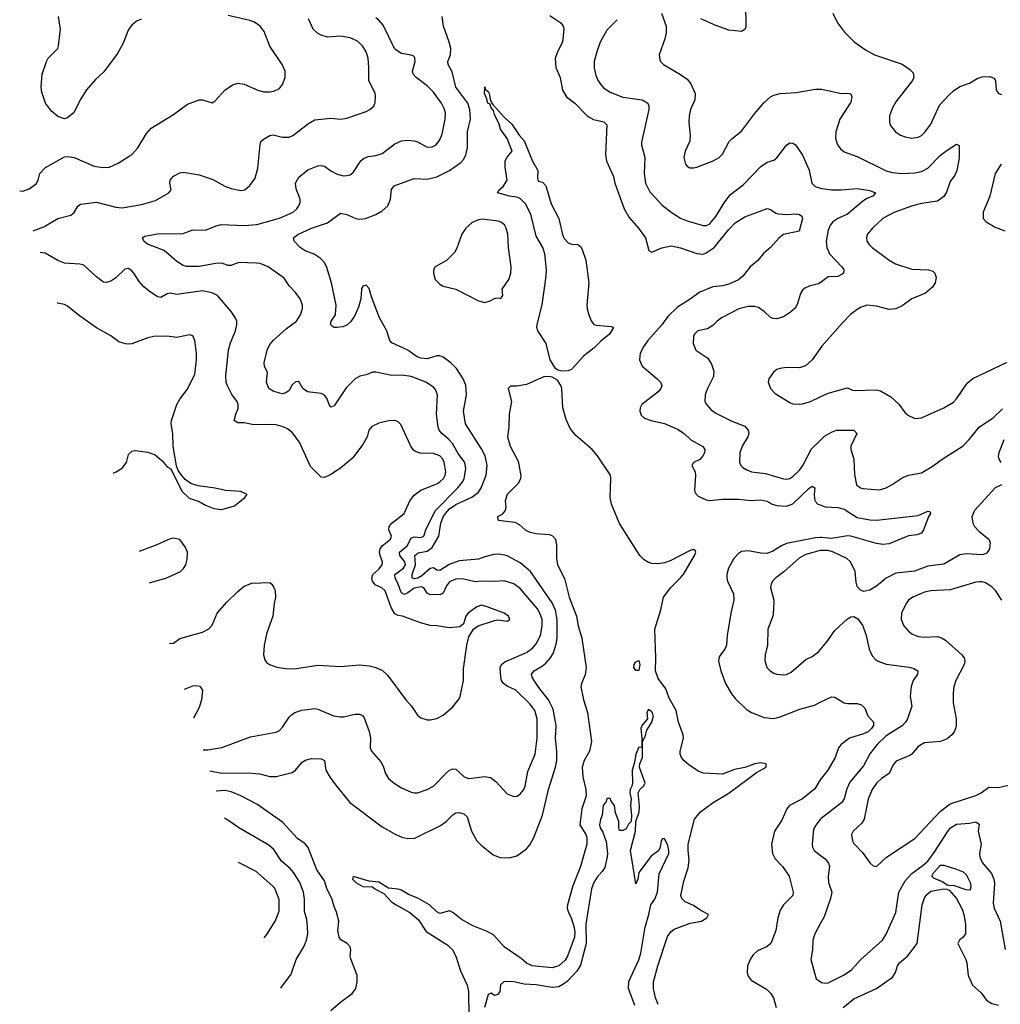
# Model space of a CAD drawing. Header units: inches. Extents: x 1245430 to 1420861, y 606325 to 671315.
# Tile 2 of 256: x 1265011 to 1271122, y 620871 to 627010. Entities that reach past the tile are written whole.
import ezdxf

# ---------------------------------------------------------------- set-up
doc = ezdxf.new("R2010")
doc.units = ezdxf.units.IN
doc.header["$MEASUREMENT"] = 0
doc.layers.add('B2662', color=7, linetype='Continuous')
doc.layers.add('B2672', color=7, linetype='Continuous')

msp = doc.modelspace()

# ---------------------------------------------------------------- linework, layer by layer
at = {"layer": 'B2662', "color": 5}
for points, elevation in [([(1269533.7, 627110), (1269536.7, 626963.3), (1269530, 626948.7), (1269510, 626936), (1269430, 626944.5), (1269350, 626973.7), (1269255.4, 627015.4)], 960), ([(1265011.4, 625943.8), (1265030, 625940.7), (1265070, 625955.3), (1265113.1, 625986.9), (1265125.6, 626010), (1265137.6, 626050), (1265172.2, 626087.8), (1265290, 626154.9), (1265310, 626158), (1265350, 626150.3), (1265475.9, 626095.9), (1265530, 626087.7), (1265570, 626090.3), (1265624.5, 626115.5), (1265709.8, 626170.2), (1265748, 626212), (1265800.6, 626299.4), (1265830, 626334.4), (1265970, 626418), (1266056.6, 626483.4), (1266130.6, 626510.6), (1266150, 626510.7), (1266210, 626491), (1266230, 626504.7), (1266289.8, 626570.2), (1266337, 626603), (1266370, 626614.6), (1266410, 626609), (1266494.8, 626570), (1266530, 626559.5), (1266570, 626559.3), (1266595.1, 626564.9), (1266630, 626582), (1266650, 626606.8), (1266665.6, 626650), (1266665.6, 626690), (1266646, 626730), (1266570, 626844.5), (1266535.6, 626935.6), (1266510, 626969.6), (1266473.7, 626993.7), (1266445.2, 627005.2), (1266310, 627036.4)], 980), ([(1265094.6, 625692.7), (1265161.4, 625718.6), (1265250, 625770.2), (1265329.8, 625790.2), (1265350, 625808.2), (1265373.2, 625846.8), (1265390, 625860.3), (1265490, 625872.7), (1265610, 625842), (1265650, 625837.2), (1265770, 625858.2), (1265857.6, 625882.4), (1265941.6, 625930), (1265954.3, 625950), (1265947.6, 625990), (1265949.6, 626010), (1265970, 626034), (1266010, 626054.8), (1266030, 626058.8), (1266130, 626043), (1266214.1, 626014.1), (1266290, 625973), (1266330, 625958), (1266390, 625946), (1266414, 625950), (1266444.8, 625975.2), (1266478, 626022), (1266494.8, 626085.2), (1266509.6, 626230.4), (1266514.5, 626250), (1266530, 626265.5), (1266570, 626288.4), (1266590, 626292.4), (1266650, 626277.6), (1266690, 626277.6), (1266712.8, 626287.2), (1266810, 626363.6), (1266850, 626385.2), (1266950, 626395.6), (1267010, 626390.3), (1267050, 626396.5), (1267170, 626438.4), (1267193.2, 626450), (1267217.2, 626470), (1267227.3, 626492.7), (1267229.5, 626530.5), (1267225.6, 626550), (1267187.2, 626630), (1267187.3, 626712.7), (1267182, 626770), (1267170.7, 626810), (1267147.3, 626847.3), (1267116.5, 626876.5), (1267070, 626897.7), (1267010, 626907), (1266930, 626902), (1266890, 626914), (1266866.5, 626926.5), (1266841.1, 626950), (1266810, 627014.5)], 960), ([(1265770, 627013.3), (1265739.1, 627000.9), (1265710, 626976.9), (1265690, 626949.6), (1265656.1, 626863.9), (1265621.3, 626798.7), (1265534.8, 626685.2), (1265483.8, 626636.2), (1265427.5, 626572.5), (1265388.2, 626510), (1265347.7, 626430), (1265304.5, 626395.5), (1265290, 626392.7), (1265250, 626407), (1265210, 626439.6), (1265172.6, 626490), (1265150, 626557.2), (1265144.8, 626590), (1265150.9, 626670), (1265177.4, 626750), (1265189.7, 626770), (1265248, 626830), (1265253.5, 626846.5), (1265265.1, 626950), (1265252.8, 627030)], 980), ([(1266155.3, 622456.6), (1266182.7, 622457.3), (1266270, 622472.4), (1266450, 622538.9), (1266610, 622567), (1266630, 622577.6), (1266650, 622598.4), (1266690, 622661.6), (1266704.2, 622675.8), (1266726.6, 622690), (1266770, 622705.5), (1266850, 622714.6), (1266870, 622711.7), (1266966, 622670), (1267010, 622662.4), (1267030, 622662.4), (1267100.4, 622679.6), (1267130, 622678.9), (1267149.1, 622669.1), (1267157, 622657), (1267190, 622571), (1267197, 622530), (1267195.5, 622470), (1267203, 622450), (1267261.5, 622381.5), (1267275.5, 622355.5), (1267290, 622310.8), (1267310, 622279.1), (1267344, 622250), (1267390, 622220.4), (1267450, 622192.4), (1267470, 622188.7), (1267490, 622188.8), (1267550, 622209.1), (1267590, 622231.8), (1267670, 622313.7), (1267690, 622330.3), (1267710, 622338.9), (1267730, 622336.5), (1267781.6, 622290), (1267810, 622279.6), (1267910, 622291.8), (1267945.2, 622285.2), (1267979, 622259), (1268050, 622182.3), (1268090, 622166.9), (1268110, 622169.1), (1268130, 622180.3), (1268152.7, 622210), (1268160.3, 622230), (1268177, 622323), (1268222.9, 622430), (1268235.9, 622530), (1268236.5, 622650), (1268221.9, 622701.9), (1268190, 622743.7), (1268103.1, 622830), (1268050, 622853.7), (1268025.3, 622870), (1268014.3, 622890), (1268009.9, 622910), (1268004.8, 622970), (1268014.5, 622990), (1268034.1, 623005.9), (1268170, 623065.2), (1268210, 623092.9), (1268230, 623117.4), (1268256.1, 623170), (1268267.9, 623230), (1268266.8, 623270), (1268253, 623310), (1268237.4, 623337.4), (1268130, 623464.1), (1268090, 623492.1), (1268030, 623511.3), (1267970, 623506.3), (1267890, 623509.2), (1267850, 623505.7), (1267770, 623524.5), (1267730, 623521.8), (1267690, 623505), (1267670, 623479.8), (1267650, 623433.3), (1267630, 623424.7), (1267565.4, 623425.4), (1267550, 623434.8), (1267530, 623467.7), (1267513.5, 623473.5), (1267470, 623464.5), (1267430, 623435.5), (1267410, 623426.7), (1267390, 623436.8), (1267385.4, 623445.4), (1267370.7, 623490.7), (1267351.9, 623530), (1267349.1, 623550), (1267403.2, 623590), (1267415.2, 623610), (1267412.2, 623630), (1267379.6, 623670), (1267377.5, 623690), (1267425, 623730), (1267450, 623777.2), (1267470, 623786.4), (1267510, 623781.9), (1267530, 623789.3), (1267545.3, 623834.7), (1267603.4, 623950), (1267742.6, 624090), (1267773, 624130), (1267781.1, 624150), (1267792.4, 624210), (1267784.5, 624250), (1267744.1, 624304.1), (1267707.6, 624367.6), (1267679.4, 624399.4), (1267641.1, 624430), (1267626, 624450), (1267619.1, 624470), (1267607.7, 624550), (1267615.1, 624670), (1267603.3, 624703.3), (1267590, 624718.9), (1267542, 624750), (1267450, 624786.2), (1267390, 624793.1), (1267330, 624792.1), (1267230, 624811.3), (1267210, 624811.5), (1267170, 624795.6), (1267130, 624787.8), (1267101.6, 624770), (1267045.7, 624714.3), (1266970, 624602.7), (1266950, 624594), (1266939.3, 624610), (1266924.5, 624650), (1266910, 624669.3), (1266890, 624678.4), (1266804, 624690), (1266776, 624710), (1266750, 624753.2), (1266730, 624751.8), (1266710, 624733.3), (1266690, 624698.9), (1266670, 624682.4), (1266650, 624678), (1266630, 624680.7), (1266590, 624693.7), (1266563.6, 624710), (1266549.7, 624750), (1266555.4, 624810), (1266537.2, 624850), (1266534.2, 624870), (1266554.1, 624950), (1266570, 624984.9), (1266589.9, 625010.1), (1266674.9, 625085.1), (1266735.8, 625130), (1266760.5, 625170), (1266773.3, 625210), (1266773.3, 625230), (1266759.7, 625270), (1266729.8, 625309.8), (1266691.2, 625350), (1266659, 625399), (1266560.5, 625470), (1266510, 625489.8), (1266487.2, 625492.8), (1266375.1, 625495.1), (1266330, 625478.2), (1266310, 625476.8), (1266270, 625491.7), (1266230.7, 625490.7), (1266130, 625471.7), (1266050, 625471.1), (1266030, 625476.9), (1265990, 625502), (1265912.3, 625570), (1265808, 625610), (1265784.4, 625630), (1265776.9, 625650), (1265790, 625659.6), (1265870, 625675.6), (1266030, 625677.4), (1266090, 625698.9), (1266170, 625698.5), (1266234.6, 625725.4), (1266267.6, 625732.4), (1266410, 625727.5), (1266490, 625734), (1266630, 625772.3), (1266715.1, 625810), (1266738, 625830), (1266751.2, 625850), (1266758.9, 625870), (1266758.3, 625890), (1266734.7, 625954.7), (1266730.8, 625990), (1266750, 626028.7), (1266806.8, 626073.2), (1266870, 626098.3), (1266890, 626101.1), (1266910, 626097), (1266950, 626067.6), (1266990, 626046.3), (1267030, 626037), (1267050, 626037.6), (1267070, 626042.4), (1267090, 626056.3), (1267136.2, 626130), (1267154.6, 626145.4), (1267183.1, 626156.9), (1267230, 626162.3), (1267270, 626176), (1267350, 626236.9), (1267390, 626255.6), (1267430, 626259.6), (1267470, 626255.2), (1267490, 626248.9), (1267550, 626216), (1267582.5, 626217.5), (1267607, 626230), (1267630, 626260.5), (1267643.6, 626296.4), (1267663.4, 626390), (1267664, 626430), (1267656.4, 626456.4), (1267639.4, 626490), (1267590, 626558), (1267550, 626598.5), (1267482.9, 626650), (1267464.2, 626670), (1267459.7, 626690), (1267476.2, 626750), (1267474.2, 626774.2), (1267464.1, 626784.1), (1267450, 626789.4), (1267390, 626799.7), (1267350, 626826), (1267276, 626976), (1267250, 627007.4), (1267230, 627021.4)], 940), ([(1266195.7, 622326.4), (1266270, 622311.6), (1266434.4, 622314.4), (1266507, 622307), (1266570, 622291), (1266610, 622290.2), (1266710, 622315.9), (1266730, 622331.5), (1266770, 622378.7), (1266790, 622392.2), (1266830, 622402.4), (1266890, 622400.4), (1266910.5, 622390), (1266918.9, 622330), (1266945.7, 622285.7), (1266978.8, 622238.8), (1267068.5, 622130), (1267270, 621977.6), (1267352, 621932), (1267393.2, 621913.2), (1267430, 621903.8), (1267474.2, 621905.8), (1267634.5, 621985.5), (1267668.4, 622010), (1267710, 622051.5), (1267730, 622064.4), (1267750, 622067.2), (1267779, 622059), (1267799.8, 622039.8), (1267826.3, 621950), (1267860.2, 621890), (1267884.6, 621864.6), (1267962.6, 621802.6), (1268010, 621783), (1268070, 621786), (1268110, 621795.5), (1268170, 621840.7), (1268190, 621864.9), (1268215.4, 621910), (1268268.9, 622050), (1268306, 622210), (1268349.2, 622350), (1268357.5, 622390), (1268359.5, 622450), (1268350.5, 622530), (1268355, 622610), (1268336.6, 622710), (1268306.2, 622770), (1268245.7, 622845.7), (1268216.3, 622890), (1268204.4, 622910), (1268201.4, 622930), (1268218, 622950), (1268270, 622980.5), (1268290, 622997.6), (1268318.8, 623030), (1268337.3, 623062.7), (1268355.8, 623124.2), (1268361, 623159), (1268361.3, 623270), (1268350, 623328.5), (1268330, 623373.2), (1268195.4, 623570), (1268130, 623622.5), (1268050, 623666.2), (1268031.9, 623671.9), (1267996.8, 623676.8), (1267965.5, 623674.5), (1267910, 623661.5), (1267870, 623646), (1267750, 623635.6), (1267688, 623612), (1267630, 623575.8), (1267610, 623577.3), (1267590, 623591.2), (1267570, 623587.9), (1267517.2, 623542.8), (1267492.6, 623527.4), (1267470, 623524.1), (1267457, 623530), (1267457, 623550), (1267477.1, 623610), (1267473, 623670), (1267494.1, 623685.9), (1267550, 623696.8), (1267580.8, 623719.2), (1267622.4, 623790), (1267636.6, 623870), (1267650.8, 623909.2), (1267664.1, 623930), (1267690, 623959.2), (1267730, 623987.8), (1267828, 624032), (1267870, 624064), (1267888, 624090), (1267917.7, 624170), (1267924.6, 624230), (1267911.7, 624290), (1267890, 624333.5), (1267789.7, 624490.2), (1267776.5, 624570), (1267796.5, 624670), (1267791.2, 624731.2), (1267773.8, 624770), (1267734.1, 624834.1), (1267697.6, 624870), (1267650, 624905.8), (1267630, 624914.6), (1267610, 624914.2), (1267550, 624894.7), (1267510, 624899.5), (1267488.4, 624908.4), (1267430, 624949.9), (1267330, 624996.1), (1267318, 625010), (1267298.3, 625070), (1267253.7, 625150), (1267202.9, 625282.9), (1267190, 625333.2), (1267170, 625354), (1267150, 625349.3), (1267141.1, 625330), (1267136.9, 625270), (1267122, 625218), (1267098.4, 625161.6), (1267073.3, 625126.7), (1267050, 625106), (1267025.2, 625094.8), (1266989.8, 625089.8), (1266970, 625091.2), (1266958.2, 625098.2), (1266948.7, 625110), (1266953.3, 625130), (1266978.4, 625170), (1266983.2, 625230), (1266954.4, 625370), (1266925.7, 625465.7), (1266910, 625495.1), (1266883.1, 625523.1), (1266847.2, 625547.2), (1266790, 625569.8), (1266758.7, 625590), (1266721.1, 625630), (1266716.9, 625650), (1266743.6, 625670), (1266829.6, 625710), (1266930, 625742.4), (1267010, 625804.4), (1267050, 625794.7), (1267105.5, 625770), (1267130, 625766.1), (1267166, 625770), (1267230, 625796.2), (1267270, 625817.6), (1267306, 625850), (1267322, 625890), (1267328.9, 625951.1), (1267345.6, 625974.4), (1267470, 626020.8), (1267550, 626016.3), (1267610, 626029.3), (1267689.9, 626070.1), (1267759.7, 626120.3), (1267778.7, 626141.3), (1267792.4, 626167.6), (1267802, 626210), (1267801.9, 626310), (1267820.8, 626390), (1267817.4, 626450), (1267804.7, 626490), (1267729.9, 626589.9), (1267705.4, 626685.4), (1267680.9, 626730), (1267679.9, 626750), (1267694.9, 626790), (1267697.6, 626830), (1267688.4, 626870), (1267653.3, 626970), (1267644.5, 627030)], 920), ([(1268315.5, 627035.5), (1268383.1, 626990), (1268397.4, 626970), (1268402.3, 626950), (1268394, 626870), (1268361.7, 626810), (1268347.5, 626767.5), (1268352.7, 626712.7), (1268378.3, 626650), (1268393.7, 626570), (1268419.3, 626530), (1268470, 626488.7), (1268548.7, 626408.7), (1268587.8, 626387.8), (1268652.4, 626372.4), (1268670, 626353.4), (1268661.1, 626170), (1268667, 626127), (1268712.3, 626032.3), (1268720.2, 625990), (1268778.9, 625830), (1268810, 625776.5), (1268867.2, 625710), (1268910.3, 625650), (1268931, 625570), (1268950, 625560.5), (1269013.5, 625586.5), (1269070, 625599.7), (1269130, 625587.3), (1269231.2, 625551.2), (1269269, 625549), (1269290, 625555.6), (1269338.4, 625590), (1269430, 625702.6), (1269470, 625743.5), (1269530, 625780.7), (1269670, 625832), (1269690, 625826), (1269723.8, 625803.8), (1269740, 625800), (1269790, 625795.5), (1269850, 625799.1), (1269870, 625794.7), (1269885.1, 625785.1), (1269889.1, 625770), (1269868.9, 625691.1), (1269770.6, 625670), (1269744.6, 625650), (1269690.4, 625590), (1269646.9, 625553.1), (1269611.7, 625508.3), (1269562.8, 625470), (1269518, 625410), (1269491.4, 625388.6), (1269430, 625361.2), (1269390, 625350.5), (1269330, 625343.4), (1269250, 625311.2), (1269190, 625267.6), (1269110, 625218.4), (1269050, 625158.9), (1269012.9, 625107.1), (1268924.8, 625010), (1268898.2, 624970), (1268878.5, 624930), (1268874.7, 624890), (1268890.1, 624850.1), (1268983.7, 624770), (1269003.8, 624750), (1269013, 624730), (1269006, 624710), (1268990, 624689.6), (1268888.4, 624610), (1268877, 624590), (1268875.3, 624570), (1268884.6, 624544.6), (1268905, 624525), (1268946, 624510), (1269030, 624492.3), (1269110, 624456.5), (1269152.2, 624430), (1269193, 624390), (1269269, 624349), (1269280.4, 624330), (1269278.3, 624310), (1269269.1, 624290), (1269250, 624268.7), (1269210.2, 624249.8), (1269198.9, 624230), (1269219.6, 624190), (1269222.8, 624170), (1269216.7, 624076.7), (1269220.7, 624060.7), (1269239.9, 624039.9), (1269290, 624015.2), (1269310, 624012.4), (1269390, 624020.2), (1269490, 624020.4), (1269570, 624011.8), (1269630, 624016.1), (1269666.9, 624006.9), (1269700.4, 623990), (1269730, 623981.6), (1269790, 623977), (1269830, 623990.8), (1269930, 624088.7), (1269950, 624102.4), (1269965.5, 624090), (1269961.2, 624050), (1269963.6, 624023.6), (1269968.9, 624008.9), (1269986, 623990), (1270000, 623984.6)], 920), ([(1269011.8, 627050), (1269039, 626970), (1269040.3, 626930), (1269031.8, 626890), (1268995.5, 626790), (1268999.9, 626759.9), (1269004, 626750), (1269024, 626730), (1269130, 626668.8), (1269170, 626638.7), (1269193.7, 626610), (1269220.4, 626550), (1269218.4, 626510), (1269191.7, 626450), (1269183.2, 626410), (1269180.9, 626370), (1269188.9, 626290), (1269186.5, 626253.5), (1269157.6, 626190), (1269150.4, 626150), (1269160.5, 626110), (1269170, 626097.3), (1269186.7, 626086.7), (1269210, 626085.5), (1269230, 626090.4), (1269332.7, 626130), (1269370, 626150.4), (1269390, 626170.5), (1269433, 626250), (1269451.6, 626270), (1269510, 626315.8), (1269590, 626423.1), (1269648.8, 626491.2), (1269690, 626528.7), (1269710, 626539.5), (1269750, 626550.3), (1269850, 626556.5), (1269970, 626577.7), (1270000, 626576.5)], 960), ([(1268735.3, 627010), (1268670, 626945.6), (1268629, 626870), (1268606.9, 626810), (1268591.3, 626750), (1268592.1, 626710), (1268602, 626662), (1268613.2, 626633.2), (1268630, 626607), (1268650, 626584.6), (1268690, 626557.7), (1268770, 626527.5), (1268890.2, 626510.2), (1268926, 626490), (1268932, 626470), (1268931.6, 626450), (1268886.1, 626246.1), (1268885.7, 626230), (1268907.1, 626150), (1268902, 626050), (1268910.2, 625990), (1268937.2, 625937.2), (1269014.2, 625854.2), (1269070.2, 625810.2), (1269130, 625772.9), (1269170, 625755.2), (1269270, 625727.7), (1269290, 625726.5), (1269310, 625735.6), (1269350, 625782.3), (1269404.9, 625875.1), (1269441, 625919), (1269519.6, 625980.4), (1269630, 626095.6), (1269670, 626120.9), (1269710, 626134.4), (1269730, 626148), (1269790, 626228.2), (1269810, 626241.3), (1269830, 626240.3), (1269845.5, 626230), (1269890, 626165.3), (1269931.6, 626071.6), (1269946.9, 625990), (1269968.4, 625970), (1270000, 625960.2)], 940), ([(1265945.2, 623119.9), (1265970, 623123), (1266010, 623150.7), (1266150, 623190.5), (1266190, 623212), (1266210, 623235.3), (1266242, 623310), (1266301.2, 623378.8), (1266370, 623444.9), (1266410, 623477), (1266457.6, 623497.6), (1266570, 623501.6), (1266583, 623490), (1266594.9, 623470), (1266602.4, 623450), (1266606.4, 623410), (1266596.3, 623370), (1266588, 623290), (1266552.3, 623187.7), (1266534.9, 623110), (1266530.6, 623050), (1266538.5, 623018.5), (1266550, 623002.8), (1266568.7, 622988.7), (1266613.7, 622973.7), (1266682.9, 622962.9), (1266736.2, 622963.8), (1266870, 622985.2), (1267010, 622977.7), (1267130, 622987.6), (1267190, 622981.7), (1267231.5, 622971.5), (1267272.8, 622952.7), (1267303.8, 622923.8), (1267417, 622770), (1267453.7, 622730), (1267490, 622673.4), (1267510, 622656.3), (1267550, 622644), (1267570, 622644), (1267610, 622653), (1267650, 622673.4), (1267710, 622725.5), (1267750, 622774.8), (1267756.9, 622790), (1267776.8, 622890), (1267777.6, 622962.4), (1267798, 623110), (1267810, 623162), (1267839, 623210), (1267868.7, 623230), (1267970, 623264.4), (1267990, 623268.2), (1268050, 623259.1), (1268065.2, 623270), (1268058, 623290), (1268030, 623309.3), (1267925.2, 623350), (1267890, 623358.5), (1267860.5, 623350), (1267806, 623310), (1267792.4, 623290), (1267777.5, 623242.5), (1267754.9, 623225.1), (1267690, 623217.4), (1267611, 623231), (1267570, 623232.6), (1267508.9, 623248.9), (1267397.2, 623290), (1267370, 623295), (1267350, 623306.2), (1267325.2, 623345.2), (1267288.6, 623448.6), (1267267.2, 623467.1), (1267226.7, 623486.7), (1267209.9, 623509.9), (1267206.3, 623530), (1267212.2, 623550), (1267250, 623583.5), (1267269.3, 623610), (1267272.1, 623630), (1267257, 623670), (1267254.4, 623690), (1267258, 623710), (1267270, 623730.2), (1267322, 623770), (1267327.6, 623790), (1267311.6, 623830), (1267314.2, 623850), (1267329.5, 623870.5), (1267406.9, 623930), (1267443.5, 624010), (1267470, 624044.4), (1267510, 624077.1), (1267610, 624116.1), (1267630, 624129.2), (1267651.6, 624150), (1267662.9, 624170), (1267667.4, 624190), (1267657, 624250), (1267647.1, 624270), (1267630, 624289.8), (1267590, 624305.5), (1267507, 624307), (1267477.1, 624317.1), (1267465.7, 624325.7), (1267447.8, 624350), (1267385.7, 624485.7), (1267370, 624502.9), (1267350, 624511.1), (1267310, 624509.8), (1267250, 624494.2), (1267206.5, 624473.5), (1267186.5, 624450), (1267176.5, 624410), (1267150, 624362), (1267084.2, 624275.8), (1267010, 624213.3), (1266950, 624173.3), (1266910, 624154.5), (1266890, 624157.2), (1266823.3, 624223.3), (1266755, 624375), (1266710, 624435.1), (1266679.5, 624459.5), (1266652.3, 624472.3), (1266610, 624483.1), (1266570, 624486.4), (1266470, 624483.9), (1266410, 624497), (1266370, 624497.2), (1266348.7, 624510), (1266357.2, 624550), (1266373.7, 624586.3), (1266373.6, 624610), (1266365.8, 624630), (1266333.3, 624673.3), (1266306.4, 624726.4), (1266298.4, 624750), (1266295.8, 624790), (1266312, 624950), (1266325.4, 624994.6), (1266356.9, 625070), (1266364.4, 625110), (1266363.5, 625130), (1266354.1, 625154.1), (1266329.7, 625190), (1266243, 625290), (1266210, 625306.2), (1266150, 625318.4), (1265990, 625296.4), (1265950, 625304.2), (1265930, 625300.5), (1265890, 625278), (1265870, 625281.7), (1265817.3, 625317.3), (1265785.3, 625345.3), (1265756.8, 625376.8), (1265723.6, 625430), (1265710, 625445.1), (1265690, 625457.6), (1265666.5, 625453.5), (1265610, 625400.5), (1265579.9, 625380.1), (1265550, 625371.6), (1265533.6, 625373.6), (1265490, 625406.3), (1265410, 625478.9), (1265386.1, 625486.1), (1265290, 625490.9), (1265248, 625508), (1265170, 625554.8), (1265139.1, 625558.3)], 960), ([(1270000, 625370.1), (1269990, 625362.7), (1269931.8, 625348.2), (1269904, 625336), (1269890, 625323.7), (1269876.9, 625303.1), (1269859.2, 625240.8), (1269846.1, 625213.9), (1269814.7, 625185.3), (1269770, 625157.4), (1269730, 625144.7), (1269706.9, 625146.9), (1269690, 625154), (1269650.8, 625190.8), (1269615.3, 625215.3), (1269590, 625222.3), (1269550, 625220.9), (1269493.7, 625206.3), (1269385.5, 625150), (1269357.1, 625130), (1269330, 625102.9), (1269297.3, 625082.7), (1269238, 625070), (1269217.3, 625050), (1269210, 625035.3), (1269208, 624990), (1269224.9, 624950), (1269300.5, 624900.5), (1269322.7, 624862.7), (1269337.8, 624817.8), (1269335.1, 624784.9), (1269297.8, 624710), (1269283.2, 624670), (1269280.8, 624630), (1269290.3, 624610), (1269318.8, 624578.8), (1269350, 624556.1), (1269450, 624505.7), (1269530, 624474.9), (1269551.8, 624450), (1269555.3, 624430), (1269549.1, 624410), (1269514, 624350), (1269499.6, 624310), (1269497.4, 624250), (1269504.9, 624230), (1269517.8, 624217.8), (1269542.3, 624202.3), (1269571.6, 624191.6), (1269659.8, 624179.8), (1269770, 624147.8), (1269790, 624145), (1269810, 624148.4), (1269830, 624161.3), (1269870, 624200.9), (1269890.8, 624230), (1269946.3, 624333.7), (1270000, 624386.1)], 940), ([(1265594.3, 624183.1), (1265612, 624190), (1265650, 624212.7), (1265676.2, 624250), (1265690, 624298), (1265710, 624318.8), (1265730, 624324), (1265810, 624313), (1265855.8, 624295.8), (1265898.8, 624258.8), (1265930, 624222), (1265954, 624210), (1266022, 624070), (1266067.1, 624027.1), (1266130, 624006), (1266170, 623982.8), (1266221.4, 623961.4), (1266270, 623956), (1266350, 623978), (1266414, 624030), (1266428, 624050), (1266390, 624069), (1266293.4, 624073.4), (1266230, 624089.4), (1266123.7, 624103.7), (1266077.5, 624117.5), (1266043.2, 624143.2), (1266015.5, 624175.5), (1265999, 624199), (1265988, 624228), (1265967.7, 624347.7), (1265965.4, 624430), (1265956.1, 624490), (1265958, 624510), (1265991, 624610), (1266010, 624644.4), (1266055.8, 624704.2), (1266101.9, 624798.1), (1266113.5, 624890), (1266113.1, 624930), (1266102, 625010), (1266090, 625039), (1266070, 625045.2), (1265990, 625027.8), (1265930, 625036.4), (1265844.6, 625035.4), (1265810, 625027.3), (1265710, 624989.4), (1265690, 624986), (1265670, 624989.2), (1265630, 625001.2), (1265579.1, 625039.1), (1265490, 625087.8), (1265383.3, 625163.3), (1265310, 625224.7), (1265290, 625235.1), (1265250, 625242), (1265244.1, 625241.5)], 980), ([(1270000, 624959.3), (1269950.2, 624889.8), (1269907.7, 624852.3), (1269870, 624838.3), (1269790, 624840.5), (1269750, 624835.6), (1269730.5, 624829.5), (1269708.3, 624811.7), (1269678.8, 624770), (1269676.3, 624750), (1269690, 624711), (1269719.9, 624679.9), (1269810, 624623.8), (1269830, 624614.9), (1269870, 624612.4), (1269890, 624614.4), (1269939, 624630), (1270000, 624658.2)], 960), ([(1268990, 620870.3), (1268973.2, 620910), (1268960.6, 620970), (1268961.4, 621010), (1268988.1, 621110), (1269047.2, 621292.8), (1269070, 621324.8), (1269090, 621338.3), (1269190, 621376.8), (1269261, 621390), (1269294, 621410), (1269302.8, 621430), (1269255.1, 621455.1), (1269210, 621486.7), (1269158.8, 621510), (1269138, 621530), (1269130.4, 621550), (1269150, 621639), (1269177.6, 621722.4), (1269182.3, 621770), (1269176, 621830), (1269177.5, 621870), (1269215.9, 622024.1), (1269254.4, 622070), (1269332.8, 622130), (1269430, 622188.2), (1269603, 622317), (1269662.3, 622350), (1269662.4, 622370), (1269630, 622376.4), (1269591.8, 622370), (1269530, 622347.5), (1269466.2, 622333.8), (1269390, 622306), (1269272.8, 622312.9), (1269242.7, 622322.7), (1269182.6, 622362.6), (1269150.3, 622390), (1269135.5, 622410), (1269127.7, 622430), (1269128, 622450), (1269147.5, 622530), (1269144.8, 622550), (1269116.9, 622630), (1269102.9, 622702.9), (1269059.4, 622779.4), (1269037.8, 622837.8), (1268990, 622903.1), (1268973.2, 622950), (1268975.7, 623030), (1268970.2, 623210), (1269007.5, 623330), (1269022.2, 623410), (1269068.6, 623470), (1269130.1, 623529.9), (1269150, 623555.8), (1269216.8, 623670), (1269224.2, 623690), (1269220.7, 623700.7), (1269210, 623706.7), (1269190, 623700.2), (1269065, 623635), (1269030, 623623), (1268990, 623616.6), (1268950, 623618.8), (1268930, 623625.4), (1268902.8, 623642.8), (1268875.9, 623670), (1268748.8, 623868.8), (1268699.7, 623990), (1268690.2, 624030), (1268694.9, 624150), (1268692, 624170), (1268611.4, 624290), (1268579.6, 624330), (1268477.5, 624417.5), (1268441.7, 624461.7), (1268417.3, 624517.3), (1268396.6, 624590), (1268390.7, 624710), (1268384.3, 624730), (1268362.6, 624762.6), (1268330, 624781.1), (1268310, 624785.1), (1268277.9, 624782.1), (1268170, 624736.2), (1268110, 624725.3), (1268070, 624724.7), (1268054.6, 624710), (1268075.6, 624630), (1268061.3, 624550), (1268059.6, 624470), (1268050.9, 624409.1), (1268067.8, 624350), (1268118, 624258), (1268133.6, 624166.4), (1268131.6, 624148.4), (1268119.2, 624120.8), (1268048.6, 624050), (1268037.2, 624010), (1268040.4, 623970), (1268036, 623950), (1268015.2, 623924.8), (1267989.7, 623909.7), (1267991.7, 623891.7), (1267995.3, 623890), (1268096.4, 623876.4), (1268123.4, 623863.4), (1268162, 623830), (1268190, 623814.9), (1268230, 623806.1), (1268310, 623800.4), (1268331.8, 623791.8), (1268350, 623770.5), (1268356.3, 623736.3), (1268356.3, 623650), (1268361.7, 623610), (1268406, 623526), (1268435.5, 623410), (1268482, 623290), (1268490.7, 623230), (1268514.3, 623154.3), (1268540.5, 622970), (1268535.2, 622924.8), (1268511.4, 622870), (1268507.6, 622850), (1268523.7, 622770), (1268549.9, 622690), (1268574.7, 622510), (1268563, 622450), (1268528.9, 622390), (1268515.5, 622350), (1268520.3, 622290), (1268538.4, 622210), (1268541.7, 622170), (1268514.7, 622090), (1268502.4, 621990), (1268538.7, 621930), (1268544.9, 621910), (1268545.6, 621870), (1268505, 621730), (1268457.2, 621610), (1268425, 621490), (1268423.7, 621470), (1268428.4, 621450), (1268450, 621403.1), (1268465.6, 621350), (1268470, 621318), (1268467.8, 621290), (1268424.7, 621170), (1268410, 621145.6), (1268370, 621111.1), (1268330, 621098.9), (1268204.9, 621110), (1268170, 621126.8), (1268136.5, 621156.5), (1268029.5, 621229.6), (1267964.3, 621304.3), (1267925.1, 621325.1), (1267830, 621361.7), (1267762.5, 621402.5), (1267710, 621443.1), (1267690, 621452.7), (1267630, 621437.4), (1267610, 621447.9), (1267565.3, 621490), (1267492.4, 621532.4), (1267434.6, 621554.6), (1267390, 621581.4), (1267370, 621589), (1267310, 621594.8), (1267250, 621632.2), (1267190, 621638.4), (1267090, 621666.7), (1267085, 621650), (1267105.7, 621630), (1267150, 621604.6), (1267210, 621603.1), (1267225.3, 621590), (1267280.8, 621560.8), (1267328.4, 621510), (1267356.4, 621490), (1267443.5, 621443.5), (1267496.7, 621396.7), (1267544.3, 621324.3), (1267679.7, 621239.7), (1267707.8, 621210), (1267728.5, 621170), (1267759.1, 621079.1), (1267800.2, 620990), (1267808.4, 620950), (1267809.8, 620789.8)], 880), ([(1265970, 623777.2), (1265950, 623773.2), (1265864.9, 623735.1), (1265755.4, 623694.9)], 980), ([(1265820.5, 623497.8), (1265929, 623530), (1266013.2, 623570), (1266031.5, 623588.5), (1266046, 623610), (1266055.9, 623644.1), (1266056, 623690), (1266043.2, 623723.2), (1266010, 623768.7), (1265970, 623777.2)], 980), ([(1270000, 623780.4), (1269970, 623779.5), (1269790, 623743), (1269757.6, 623730), (1269704.3, 623695.7), (1269670, 623680.8), (1269630, 623682.8), (1269550, 623697.3), (1269510, 623693.2), (1269490, 623680.7), (1269462.3, 623650), (1269428, 623590), (1269417.1, 623550), (1269417.4, 623530), (1269422.2, 623510), (1269459.3, 623430), (1269462, 623390), (1269442.8, 623310), (1269419.1, 623170), (1269415.6, 623110), (1269408.5, 623090), (1269370, 623037.2), (1269365.7, 623010), (1269381.5, 622950), (1269410.2, 622870.2), (1269446.4, 622806.4), (1269470, 622776.5), (1269539.3, 622710), (1269570.6, 622690), (1269650, 622659.7), (1269710, 622653.4), (1269750, 622663.6), (1269872.3, 622710), (1269963.9, 622736.1), (1270000, 622753.9)], 920), ([(1270000, 623701.1), (1269998.8, 623701.2), (1269910, 623675.2), (1269870, 623655), (1269772.8, 623567.2), (1269723.1, 623530), (1269703.1, 623510), (1269693.7, 623490), (1269690.4, 623469.6), (1269710.2, 623390), (1269709.2, 623330.8), (1269704.2, 623290), (1269673.4, 623210), (1269670.3, 623110), (1269656.4, 623050), (1269654.6, 623014.6), (1269668, 622970), (1269687.3, 622950), (1269710, 622935.5), (1269730, 622928.4), (1269770, 622924.2), (1269790, 622927.4), (1269818.3, 622941.7), (1269910, 623020.4), (1269950, 623038.7), (1269990, 623068.9), (1270000, 623081)], 940), ([(1266037.8, 622835.3), (1266090, 622856.4), (1266110, 622859.1), (1266134, 622854), (1266150.6, 622830), (1266143.8, 622770), (1266130, 622721.2), (1266093.5, 622655.8)], 940), ([(1268843.8, 620863.8), (1268805, 620970), (1268806.9, 621013.1), (1268870, 621147.8), (1268883, 621190), (1268908.1, 621351.9), (1268932, 621430), (1268944.9, 621490), (1268970, 621526.6), (1268985.5, 621570), (1268996.3, 621683.7), (1269055.6, 621810), (1269056.5, 621830), (1269050, 621861), (1269030, 621904.7), (1269018, 621902), (1269008.7, 621890), (1269002, 621850), (1268994, 621830), (1268945.6, 621794.4), (1268870, 621692), (1268864, 621650), (1268850, 621622), (1268818.4, 621830), (1268848.7, 621950), (1268850.3, 622010), (1268872.3, 622070), (1268873.3, 622106.7), (1268865.5, 622190), (1268876.1, 622210), (1268899.1, 622230), (1268909.3, 622250), (1268874.7, 622350), (1268876.5, 622370), (1268892.4, 622410), (1268893.4, 622506.6), (1268902, 622530), (1268910, 622538), (1268919.4, 622580.6), (1268950.2, 622630), (1268961.1, 622670), (1268950, 622694.9), (1268930, 622708.2), (1268919.1, 622690), (1268923.8, 622650), (1268889.3, 622610.7), (1268881.4, 622590), (1268888.3, 622530), (1268888.4, 622471.6), (1268870, 622473.4), (1268850, 622430.6), (1268842.4, 622377.6), (1268829, 622331), (1268830.8, 622249.2), (1268826.9, 622230), (1268816, 622210), (1268814.2, 622190), (1268820.9, 622150), (1268818, 622110), (1268824.4, 622050), (1268820.9, 622010), (1268805.9, 621994.1), (1268790, 621964.4), (1268770, 621954), (1268750, 621954), (1268744.7, 621970), (1268744.7, 622010), (1268723.6, 622063.6), (1268718, 622110), (1268696.9, 622136.9), (1268690, 622154), (1268670, 622154), (1268665.6, 622134.4), (1268647.6, 622110), (1268641.2, 622050), (1268630, 622022), (1268625.1, 621990), (1268628.2, 621970), (1268644.2, 621944.2), (1268666.2, 621886.2), (1268674.5, 621810), (1268672, 621790), (1268657, 621723), (1268641.5, 621698.5), (1268610, 621663.8), (1268590, 621630.4), (1268575.4, 621590), (1268538.3, 621370), (1268541.4, 621250), (1268505.5, 621114.5), (1268483.3, 621076.7), (1268424.3, 621015.7), (1268402.6, 620997.4), (1268370, 620980.2), (1268330, 620975.4), (1268230, 620992.7), (1268155.4, 620995.4), (1268090, 621010.5), (1268047.5, 621012.5), (1268028.7, 621010), (1268007.2, 620992.8), (1268004, 620950), (1267990, 620931.3), (1267970, 620926), (1267950, 620941), (1267930, 620932), (1267908.7, 620851.3)], 860), ([(1270000, 622270.5), (1269999.6, 622270), (1269965.4, 622214.6), (1269888.9, 622151.1), (1269808.8, 622110), (1269791.1, 622088.9), (1269760.7, 622019.3), (1269714.4, 621950), (1269696.1, 621870), (1269701.7, 621810), (1269718.5, 621778.5), (1269765.7, 621730), (1269805.7, 621670), (1269830.3, 621570), (1269828.4, 621550), (1269770.3, 621490), (1269750, 621458), (1269735.6, 621410), (1269724, 621330), (1269691.8, 621250), (1269669.2, 621230.8), (1269610, 621205.1), (1269581.2, 621178.8), (1269564.8, 621155.2), (1269546.5, 621110), (1269544, 621070), (1269550, 621045.5), (1269570, 621022), (1269664.7, 620964.7), (1269690, 620940.3), (1269709.1, 620910), (1269726.3, 620850)], 920), ([(1266950, 620832.4), (1267010, 620884.4), (1267082.5, 620937.5), (1267105.2, 620970), (1267114, 621010), (1267114, 621050), (1267074.9, 621154.9), (1267071.6, 621170), (1267075.8, 621210), (1267071.5, 621230), (1267052.7, 621250), (1267013.3, 621273.3), (1267002.4, 621290), (1266994.8, 621330), (1266999.4, 621390), (1266985.8, 621445.8), (1266970, 621480.9), (1266956, 621530), (1266926.9, 621586.9), (1266910, 621639.8), (1266862.9, 621710), (1266808.5, 621848.5), (1266790.4, 621870.4), (1266743.5, 621903.5), (1266650, 622006), (1266490, 622118.4), (1266390, 622170.6), (1266330, 622195.4), (1266290, 622202.9), (1266235, 622200.1)], 920), ([(1266637.8, 620970.6), (1266643.3, 620976.7), (1266702, 621058), (1266734.6, 621150), (1266781.2, 621230), (1266798.9, 621270), (1266806.5, 621310), (1266805.8, 621354.2), (1266800.4, 621400.4), (1266786.3, 621450), (1266785.6, 621525.6), (1266779.8, 621570), (1266756.2, 621630), (1266719.4, 621690), (1266696.8, 621716.8), (1266643, 621763), (1266595, 621835), (1266563.3, 621863.3), (1266377.6, 621970), (1266327, 622007), (1266287.5, 622030.9)], 940), ([(1270000, 622022.2), (1269972.3, 621987.7), (1269958.3, 621961.7), (1269950.2, 621870.2), (1269952.4, 621850), (1269963.1, 621830), (1270000, 621800.9)], 940), ([(1266373.2, 621756.9), (1266481.8, 621701.8), (1266588.3, 621608.3), (1266601.5, 621590), (1266627.1, 621527.1), (1266626.2, 621450), (1266605.3, 621394.7), (1266550, 621305.5), (1266532.2, 621284.2)], 960), ([(1270000, 621372), (1269966.4, 621310), (1269953, 621270), (1269952.7, 621210), (1269940.7, 621150), (1269974.4, 621030), (1270000, 621012.2)], 940)]:
    msp.add_lwpolyline(points, dxfattribs=dict(at, elevation=elevation))
for points, elevation in [([(1268390, 624819.3), (1268365.6, 624825.6), (1268350, 624835.5), (1268317, 624890), (1268291.3, 624991.3), (1268240.2, 625070), (1268234.8, 625090), (1268235.9, 625110), (1268267.5, 625232.5), (1268291.6, 625410), (1268293.2, 625450), (1268283.4, 625550), (1268271.2, 625590), (1268230, 625660.7), (1268196.4, 625796.4), (1268162.3, 625862.3), (1268132.1, 625892.1), (1268110, 625903.2), (1268063.7, 625910), (1267989.3, 625930), (1267998.4, 625950), (1268023.9, 625970), (1268048.5, 626010), (1268036.8, 626090), (1268036.9, 626130), (1268048.2, 626151.8), (1268081.2, 626190), (1268049.7, 626270), (1268008.2, 626328.2), (1267999.3, 626359.3), (1267970, 626418.7), (1267963.6, 626443.6), (1267950, 626459.7), (1267942.7, 626482.7), (1267929, 626490), (1267921.1, 626521.1), (1267907.7, 626550), (1267910, 626592), (1267913.7, 626573.7), (1267930, 626563.1), (1267936.3, 626550), (1267945.1, 626505.1), (1267960.6, 626480.6), (1268030, 626403), (1268077.9, 626357.9), (1268123.2, 626290), (1268154.9, 626254.9), (1268207.2, 626127.2), (1268240.2, 626070), (1268238.8, 626018.8), (1268243.5, 626003.5), (1268270, 625997.3), (1268290, 625974.8), (1268322.2, 625862.2), (1268370.4, 625769.6), (1268392.9, 625670), (1268405.1, 625645.1), (1268430, 625618.7), (1268450, 625610.3), (1268490, 625608.4), (1268510, 625590.6), (1268516.7, 625576.7), (1268538.4, 625510), (1268558.8, 625370), (1268545.5, 625230), (1268547.2, 625207.2), (1268555.1, 625175.1), (1268573.2, 625133.2), (1268590, 625110.4), (1268604.6, 625104.6), (1268696.9, 625096.9), (1268711.4, 625091.4), (1268687.1, 625050), (1268633.5, 625006.5), (1268590, 624962.3), (1268526.8, 624913.2), (1268450, 624828.8), (1268430, 624821)], 880), ([(1267892.8, 625767.2), (1267870, 625762.2), (1267830, 625744.4), (1267790.6, 625709.4), (1267766.8, 625673.2), (1267735.4, 625584.6), (1267721.7, 625558.3), (1267670, 625508.6), (1267600.5, 625470), (1267590.4, 625450), (1267590.4, 625430), (1267601.1, 625390), (1267630, 625360.3), (1267650, 625349.2), (1267730, 625330.2), (1267870, 625256.2), (1267910, 625247.2), (1267943.3, 625256.7), (1267974, 625274), (1267990, 625276), (1268010, 625271.3), (1268021.2, 625290), (1268016.9, 625330), (1268058.5, 625390), (1268071.3, 625430), (1268074.4, 625470), (1268057.6, 625590), (1268052.5, 625672.5), (1268042.5, 625710), (1268031.6, 625730), (1268010, 625748), (1267993.9, 625753.9)], 920), ([(1268850, 622951.3), (1268838.2, 622970), (1268840.3, 622990), (1268850, 623006.7), (1268870, 623014.4), (1268875.1, 622990), (1268870, 622952.3)], 860)]:
    msp.add_lwpolyline(points, close=True, dxfattribs=dict(at, elevation=elevation))
at = {"layer": 'B2672', "color": 5}
for points, elevation in [([(1270079.1, 627050), (1270107.3, 626990), (1270152.1, 626932.1), (1270212.1, 626872.1), (1270282.3, 626822.3), (1270338.8, 626790), (1270510, 626733.7), (1270559.3, 626699.3), (1270578.7, 626678.7), (1270583.8, 626650), (1270574.9, 626630), (1270470, 626498), (1270450, 626461.2), (1270432.2, 626410), (1270432.2, 626370), (1270438.4, 626350), (1270468.4, 626310), (1270500.7, 626290), (1270530, 626278.9), (1270570, 626271.7), (1270610, 626278.3), (1270630, 626288.9), (1270651.3, 626308.7), (1270690, 626358.4), (1270742.4, 626477.6), (1270800.6, 626539.4), (1270830, 626566.4), (1270870, 626592.4), (1270930, 626614.9), (1270977.7, 626642.3), (1271010, 626653.1), (1271055.4, 626655.4), (1271084.4, 626644.4), (1271091.8, 626631.8), (1271096.9, 626570), (1271110, 626549.1), (1271130, 626543.5)], 980), ([(1270000, 626576.5), (1270010, 626576.1), (1270130, 626548.9), (1270170, 626551.6), (1270190, 626547.3), (1270197.4, 626530), (1270190, 626496), (1270121.7, 626390), (1270097, 626310), (1270094.4, 626270), (1270108.4, 626230), (1270125.5, 626205.5), (1270150, 626186.7), (1270230, 626156.5), (1270410, 626068.2), (1270450, 626056.5), (1270511.2, 626051.2), (1270590, 626054.7), (1270630, 626062.9), (1270670, 626083.2), (1270750, 626164.3), (1270790, 626196.9), (1270850, 626233.4), (1270866.4, 626226.4), (1270866.1, 626146.1), (1270851.2, 626070), (1270838.4, 626041.6), (1270810, 626000.7), (1270786.3, 625933.7), (1270770, 625907.7), (1270730, 625877.8), (1270630, 625864.7), (1270574.9, 625850), (1270464.4, 625810), (1270423.8, 625790), (1270390.4, 625770), (1270324.9, 625710), (1270292.2, 625670), (1270287.2, 625650), (1270290.4, 625630), (1270303.1, 625610), (1270323.8, 625590), (1270430.4, 625510), (1270468.6, 625488.6), (1270570, 625455.2), (1270674, 625450), (1270701.6, 625441.6), (1270714, 625430), (1270722, 625402), (1270715.5, 625370), (1270698.7, 625341.3), (1270655.1, 625304.9), (1270570.2, 625269.8), (1270510, 625225.4), (1270470, 625207.1), (1270430, 625202), (1270350, 625224), (1270290.3, 625229.7), (1270250, 625216.2), (1270230, 625203.6), (1270189.1, 625170.9), (1270139.4, 625120.6), (1270010, 624973.3), (1270000, 624959.3)], 960), ([(1271126.9, 626110), (1271090.3, 626050), (1271057.4, 625910), (1271014.4, 625810), (1271015.5, 625770), (1271033.4, 625750), (1271090, 625715.6), (1271150, 625692.6)], 980), ([(1270000, 625960.2), (1270010, 625957.1), (1270070, 625949.4), (1270130, 625949.4), (1270230, 625957.4), (1270310, 625944.7), (1270343.8, 625930), (1270328.4, 625910), (1270290, 625894.8), (1270263.4, 625876.6), (1270170, 625796.8), (1270110.3, 625770), (1270078.9, 625750), (1270063.2, 625730), (1270050, 625698), (1270036.9, 625630), (1270040.2, 625590), (1270058.5, 625550), (1270134, 625470), (1270146.4, 625450), (1270144.9, 625430), (1270137.4, 625422.6), (1270110, 625409.7), (1270050, 625406.9), (1270000, 625370.1)], 940), ([(1270000, 624658.2), (1270050, 624681.3), (1270170, 624714.8), (1270200.7, 624700.7), (1270218, 624698), (1270350, 624701.5), (1270374.9, 624694.9), (1270439.2, 624659.2), (1270490, 624612.7), (1270530, 624559.1), (1270550, 624542), (1270590, 624523.8), (1270630, 624527), (1270770, 624590.3), (1270830, 624625.3), (1270850, 624646.4), (1270916, 624744), (1270950, 624772), (1271165.2, 624874.8)], 960), ([(1270000, 624386.1), (1270027.3, 624412.7), (1270070, 624438.6), (1270101.2, 624450), (1270210, 624450.2), (1270227, 624430), (1270190.3, 624350), (1270190.3, 624330), (1270210.2, 624270), (1270213.3, 624173.3), (1270226, 624110), (1270250, 624090.5), (1270266.3, 624086.3), (1270370, 624079.5), (1270390, 624084.2), (1270410, 624090.3), (1270447.7, 624112.3), (1270510, 624154), (1270550, 624170.4), (1270630, 624185.5), (1270696.9, 624223.1), (1270759.3, 624270), (1270890, 624352.9), (1270928.4, 624391.6), (1270990, 624468.7), (1271079.6, 624530), (1271136.1, 624583.9)], 940), ([(1271144.4, 624390), (1271112.2, 624310), (1271108.6, 624288.6), (1271112.6, 624270), (1271124.9, 624250)], 940), ([(1271130, 624109.1), (1271090, 624091.3), (1270960.3, 623950), (1270944, 623910), (1270950.2, 623870), (1270962, 623850), (1270990, 623819.6), (1271050.4, 623770), (1271059.5, 623750), (1271053.7, 623710), (1271037.4, 623682.6), (1271010, 623674.2), (1270910, 623678.8), (1270870, 623674.1), (1270770, 623614.1), (1270670, 623603.2), (1270587.9, 623572.1), (1270470, 623558.9), (1270410, 623528.4), (1270350, 623478.5), (1270310, 623452.4), (1270270, 623445.1), (1270250, 623452), (1270230, 623476), (1270223.1, 623503.1), (1270216.8, 623570), (1270188.3, 623630), (1270165.6, 623650), (1270083, 623690), (1270050, 623699.4), (1270000, 623701.1)], 940), ([(1270000, 623984.6), (1270030, 623973.1), (1270110, 623968.8), (1270150, 623958.4), (1270230, 623906.2), (1270310, 623892.2), (1270350, 623890.1), (1270610, 623919.5), (1270670, 623944.9), (1270683.6, 623943.6), (1270687.3, 623930), (1270674, 623910), (1270642.8, 623830), (1270630, 623809.3), (1270601.4, 623798.6), (1270550, 623791.1), (1270430, 623741.6), (1270390, 623738), (1270350, 623743.5), (1270191.5, 623790), (1270170, 623792.2), (1270070, 623774.6), (1270010, 623780.6), (1270000, 623780.4)], 920), ([(1271131.2, 623391.2), (1271093, 623450), (1271070, 623474.4), (1271030, 623499.3), (1271010, 623505.6), (1270990, 623505.8), (1270970, 623503.5), (1270810, 623455.4), (1270690, 623449.1), (1270650, 623439.9), (1270576.5, 623410), (1270550.3, 623390), (1270534.9, 623370), (1270507.2, 623310), (1270505.3, 623270), (1270521.3, 623230), (1270550, 623197.1), (1270570, 623181.3), (1270610, 623164.2), (1270650, 623159.6), (1270730, 623164.9), (1270756.3, 623156.3), (1270780.4, 623140.4), (1270883, 623050), (1270897.1, 623030), (1270902, 623010), (1270897.3, 622990), (1270844.6, 622890), (1270832.9, 622850), (1270827.6, 622810), (1270827.7, 622750), (1270846.3, 622650), (1270847.4, 622610), (1270843.1, 622590), (1270834.9, 622570), (1270819.5, 622550), (1270790, 622525.1), (1270750, 622509.8), (1270650, 622500.5), (1270610, 622477.6), (1270571.7, 622430), (1270559, 622421), (1270473.7, 622386.3), (1270455.2, 622364.8), (1270429.4, 622310.6), (1270380.7, 622279.3), (1270350.2, 622250), (1270323.5, 622210), (1270297.7, 622150), (1270274.1, 622025.9), (1270259.1, 622000.9), (1270204.9, 621950), (1270195.8, 621930), (1270200.4, 621890), (1270210, 621874), (1270260.3, 621820.3), (1270310.5, 621750.5), (1270330, 621734.8), (1270350, 621730.8), (1270412.5, 621787.5), (1270590, 621904.2), (1270750, 622075.9), (1270810, 622121.5), (1270970, 622173), (1271003, 622190), (1271050, 622224.6), (1271110, 622221.5), (1271270, 622259.6)], 960), ([(1270000, 623081), (1270040.4, 623130), (1270090, 623202), (1270170, 623273.7), (1270190, 623286.7), (1270210, 623288.5), (1270234.7, 623274.7), (1270265.7, 623230), (1270285.2, 623170), (1270304.6, 623084.6), (1270324.2, 623044.2), (1270342.2, 623022.2), (1270360.7, 623010), (1270410, 622992.2), (1270553.1, 622973.1), (1270584, 622964), (1270608.4, 622950), (1270606, 622930), (1270578.6, 622890), (1270567.1, 622852.9), (1270560.7, 622790), (1270570.3, 622730), (1270542.8, 622650), (1270531.2, 622630), (1270510, 622607.3), (1270410, 622544.8), (1270354.2, 622490), (1270308.2, 622431.8), (1270270, 622357.3), (1270184.4, 622255.6), (1270164.8, 622215.2), (1270148.1, 622151.9), (1270133.8, 622130), (1270006.3, 622030), (1270000, 622022.2)], 940), ([(1270000, 622753.9), (1270070, 622788.4), (1270090, 622786), (1270150, 622750.3), (1270170, 622745.3), (1270230, 622747), (1270257.8, 622737.8), (1270276.9, 622716.9), (1270296, 622670), (1270331.3, 622630), (1270331.8, 622610), (1270319.7, 622590), (1270298.8, 622570), (1270270, 622556.7), (1270181.5, 622530), (1270130, 622489.8), (1270112.9, 622470), (1270092, 622410), (1270046.4, 622330), (1270000, 622270.5)], 920), ([(1270000, 621012.2), (1270007.2, 621007.2), (1270030, 621002), (1270050, 621004.2), (1270150, 621055), (1270194.1, 621085.9), (1270253.7, 621150), (1270388.4, 621271.6), (1270411.3, 621308.7), (1270470, 621444), (1270490.6, 621570), (1270530, 621640.9), (1270570, 621687.1), (1270642.3, 621737.7), (1270670, 621763.6), (1270710, 621817.2), (1270793, 621947), (1270812.4, 621970), (1270850, 621994.2), (1270930, 622000.6), (1270970, 622008.8), (1270990, 621993.4), (1270984.6, 621950), (1271002.8, 621870), (1270991.8, 621810), (1270993.7, 621790), (1271010, 621755.5), (1271066.9, 621686.9), (1271082.6, 621650), (1271084.9, 621624.9), (1271077.7, 621502.3), (1271083.6, 621470), (1271120.7, 621390), (1271151.4, 621211.4)], 940), ([(1270000, 621800.9), (1270030, 621777.3), (1270052.4, 621750), (1270058, 621730), (1270050.2, 621670), (1270052.2, 621630), (1270071.3, 621570), (1270063.2, 621530), (1270023.9, 621416.1), (1270000, 621372)], 940), ([(1270143, 620850), (1270210, 620903.9), (1270350, 620969.1), (1270450, 621039.5), (1270469.8, 621070), (1270482.4, 621110), (1270494, 621130), (1270544, 621170), (1270603.1, 621250), (1270635.7, 621490), (1270650, 621535.3), (1270664.6, 621555.4), (1270690, 621575.8), (1270770, 621589.7), (1270788.3, 621588.3), (1270803.3, 621583.3), (1270850.1, 621530), (1270884.1, 621464.1), (1270895.5, 621430), (1270904.6, 621370), (1270905.4, 621310), (1270890.8, 621289.2), (1270867.2, 621270), (1270856.5, 621250), (1270907, 621150), (1270913.4, 621130), (1270920.9, 621050), (1270949, 620990), (1271002.2, 620942.2), (1271036.3, 620896.3), (1271070, 620876.1), (1271110, 620864.7)], 920)]:
    msp.add_lwpolyline(points, dxfattribs=dict(at, elevation=elevation))
at = {"layer": 'B2672', "color": 5, "elevation": 920}
msp.add_lwpolyline([(1270930, 621583.1), (1270910, 621583.4), (1270830, 621612.2), (1270809.6, 621609.6), (1270790, 621613.1), (1270756.7, 621636.7), (1270710, 621654.4), (1270694.4, 621670), (1270705.9, 621690), (1270750, 621738), (1270770, 621739.1), (1270850, 621713.4), (1270890, 621697.6), (1270910, 621679.6), (1270934.4, 621630), (1270938.4, 621610), (1270935.9, 621590)], close=True, dxfattribs=at)

doc.saveas('drawing.dxf')
